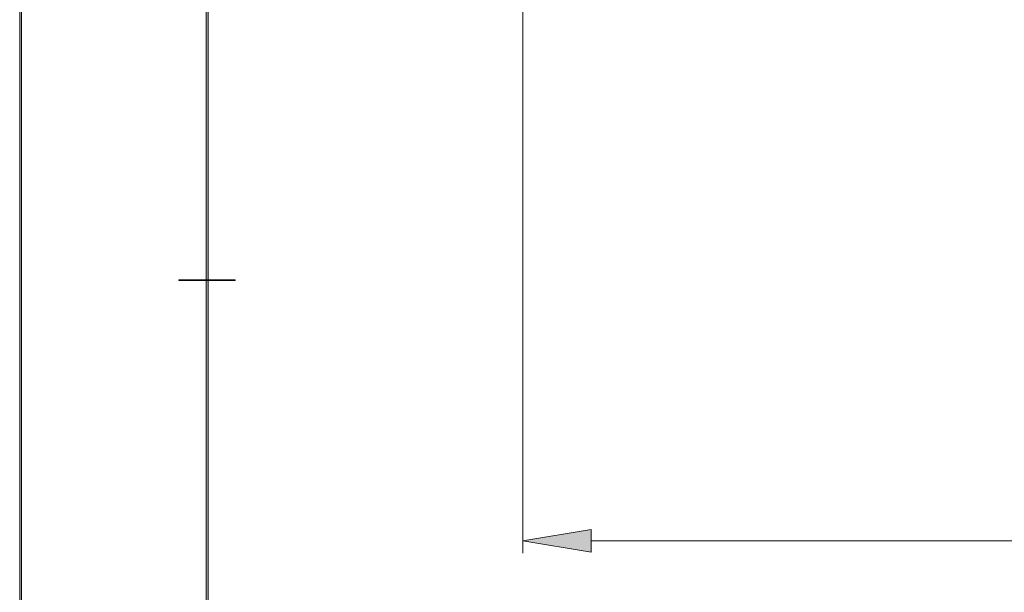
# Model space of a CAD drawing. Header units: inches. Extents: x 0.54 to 10.46, y 0.74 to 7.76.
# Tile 5 of 52: x 0.54 to 2.3, y 3.69 to 4.72. Entities that reach past the tile are written whole.
import ezdxf

# ---------------------------------------------------------------- set-up
doc = ezdxf.new("R2010")
doc.units = ezdxf.units.IN
doc.header["$MEASUREMENT"] = 0
doc.layers.add('BG', color=7, linetype='Continuous')
doc.layers.add('MCG-INT-4FT', color=7, linetype='Continuous')

# ---------------------------------------------------------------- blocks, each defined once
blk = doc.blocks.new('block 2')
at = {"layer": 'BG', "true_color": 0xffffff}
h = blk.add_hatch(color=7, dxfattribs=at)
h.dxf.hatch_style = 2
edge = h.paths.add_edge_path()
edge.add_spline(control_points=[(10.296, 0.9061), (10.296, 0.9061), (0.8711, 0.9061), (0.8711, 0.9061), (0.8702, 0.9061), (0.8694, 0.9069), (0.8694, 0.9079), (0.8694, 0.9079), (0.8694, 7.5922), (0.8694, 7.5922), (0.8694, 7.5931), (0.8702, 7.5939), (0.8711, 7.5939), (0.8711, 7.5939), (10.296, 7.5939), (10.296, 7.5939), (10.297, 7.5939), (10.2977, 7.5931), (10.2977, 7.5922), (10.2977, 7.5922), (10.2977, 0.9079), (10.2977, 0.9079), (10.2977, 0.9069), (10.297, 0.9061), (10.296, 0.9061)], knot_values=[0, 0, 0, 0, 1, 1, 1, 2, 2, 2, 3, 3, 3, 4, 4, 4, 5, 5, 5, 6, 6, 6, 7, 7, 7, 8, 8, 8, 8], degree=3, periodic=1)
h.paths.add_polyline_path([(0.8729, 0.9096), (10.2943, 0.9096), (10.2943, 7.5904), (0.8729, 7.5904)])
at = {"layer": 'BG', "lineweight": 0}
blk.add_lwpolyline([(0.8729, 0.9096), (10.2943, 0.9096), (10.2943, 7.5904), (0.8729, 7.5904), (0.8729, 0.9096)], dxfattribs=at)
blk.add_open_spline([(10.296, 0.9061), (10.296, 0.9061), (0.8711, 0.9061), (0.8711, 0.9061), (0.8702, 0.9061), (0.8694, 0.9069), (0.8694, 0.9079), (0.8694, 0.9079), (0.8694, 7.5922), (0.8694, 7.5922), (0.8694, 7.5931), (0.8702, 7.5939), (0.8711, 7.5939), (0.8711, 7.5939), (10.296, 7.5939), (10.296, 7.5939), (10.297, 7.5939), (10.2977, 7.5931), (10.2977, 7.5922), (10.2977, 7.5922), (10.2977, 0.9079), (10.2977, 0.9079), (10.2977, 0.9069), (10.297, 0.9061), (10.296, 0.9061)], degree=3, knots=[0, 0, 0, 0, 1, 1, 1, 2, 2, 2, 3, 3, 3, 4, 4, 4, 5, 5, 5, 6, 6, 6, 7, 7, 7, 8, 8, 8, 8], dxfattribs=at)
blk = doc.blocks.new('block 9')
at = {"layer": 'BG', "true_color": 0xffffff}
h = blk.add_hatch(color=7, dxfattribs=at)
h.dxf.hatch_style = 2
edge = h.paths.add_edge_path()
edge.add_spline(control_points=[(0.9213, 4.2493), (0.9213, 4.2493), (0.821, 4.2493), (0.821, 4.2493), (0.8206, 4.2493), (0.8203, 4.2496), (0.8203, 4.25), (0.8203, 4.2504), (0.8206, 4.2507), (0.821, 4.2507), (0.821, 4.2507), (0.9213, 4.2507), (0.9213, 4.2507), (0.9216, 4.2507), (0.9219, 4.2504), (0.9219, 4.25), (0.9219, 4.2496), (0.9216, 4.2493), (0.9213, 4.2493)], knot_values=[0, 0, 0, 0, 1, 1, 1, 2, 2, 2, 3, 3, 3, 4, 4, 4, 5, 5, 5, 6, 6, 6, 6], degree=3, periodic=1)
at = {"layer": 'BG', "lineweight": 0}
blk.add_open_spline([(0.9213, 4.2493), (0.9213, 4.2493), (0.821, 4.2493), (0.821, 4.2493), (0.8206, 4.2493), (0.8203, 4.2496), (0.8203, 4.25), (0.8203, 4.2504), (0.8206, 4.2507), (0.821, 4.2507), (0.821, 4.2507), (0.9213, 4.2507), (0.9213, 4.2507), (0.9216, 4.2507), (0.9219, 4.2504), (0.9219, 4.25), (0.9219, 4.2496), (0.9216, 4.2493), (0.9213, 4.2493)], degree=3, knots=[0, 0, 0, 0, 1, 1, 1, 2, 2, 2, 3, 3, 3, 4, 4, 4, 5, 5, 5, 6, 6, 6, 6], dxfattribs=at)
blk = doc.blocks.new('block 8')
at = {"layer": 'BG'}
blk.add_blockref('block 9', (0, 0), dxfattribs=at)
blk = doc.blocks.new('block 62')
at = {"layer": 'BG', "true_color": 0xffffff}
h = blk.add_hatch(color=7, dxfattribs=at)
h.dxf.hatch_style = 2
edge = h.paths.add_edge_path()
edge.add_spline(control_points=[(10.4631, 0.739), (10.4631, 0.739), (0.5369, 0.739), (0.5369, 0.739), (0.5359, 0.739), (0.5352, 0.7398), (0.5352, 0.7407), (0.5352, 0.7407), (0.5352, 7.7593), (0.5352, 7.7593), (0.5352, 7.7602), (0.5359, 7.761), (0.5369, 7.761), (0.5369, 7.761), (10.4631, 7.761), (10.4631, 7.761), (10.4641, 7.761), (10.4648, 7.7602), (10.4648, 7.7593), (10.4648, 7.7593), (10.4648, 0.7407), (10.4648, 0.7407), (10.4648, 0.7398), (10.4641, 0.739), (10.4631, 0.739)], knot_values=[0, 0, 0, 0, 1, 1, 1, 2, 2, 2, 3, 3, 3, 4, 4, 4, 5, 5, 5, 6, 6, 6, 7, 7, 7, 8, 8, 8, 8], degree=3, periodic=1)
h.paths.add_polyline_path([(0.5386, 0.7425), (10.4614, 0.7425), (10.4614, 7.7575), (0.5386, 7.7575)])
at = {"layer": 'BG', "lineweight": 0}
blk.add_lwpolyline([(0.5386, 0.7425), (10.4614, 0.7425), (10.4614, 7.7575), (0.5386, 7.7575), (0.5386, 0.7425)], dxfattribs=at)
blk.add_open_spline([(10.4631, 0.739), (10.4631, 0.739), (0.5369, 0.739), (0.5369, 0.739), (0.5359, 0.739), (0.5352, 0.7398), (0.5352, 0.7407), (0.5352, 0.7407), (0.5352, 7.7593), (0.5352, 7.7593), (0.5352, 7.7602), (0.5359, 7.761), (0.5369, 7.761), (0.5369, 7.761), (10.4631, 7.761), (10.4631, 7.761), (10.4641, 7.761), (10.4648, 7.7602), (10.4648, 7.7593), (10.4648, 7.7593), (10.4648, 0.7407), (10.4648, 0.7407), (10.4648, 0.7398), (10.4641, 0.739), (10.4631, 0.739)], degree=3, knots=[0, 0, 0, 0, 1, 1, 1, 2, 2, 2, 3, 3, 3, 4, 4, 4, 5, 5, 5, 6, 6, 6, 7, 7, 7, 8, 8, 8, 8], dxfattribs=at)
blk = doc.blocks.new('block 2015')
at = {"layer": 'MCG-INT-4FT', "color": 179, "lineweight": 5, "true_color": 0x231f20}
blk.add_lwpolyline([(1.4375, 4.9082), (1.4375, 3.7607)], dxfattribs=at)
blk = doc.blocks.new('block 2016')
at = {"layer": 'MCG-INT-4FT', "color": 179, "lineweight": 5, "true_color": 0x231f20}
blk.add_lwpolyline([(6.9158, 3.7826), (1.56, 3.7826)], dxfattribs=at)
blk = doc.blocks.new('block 2018')
at = {"layer": 'MCG-INT-4FT', "true_color": 0x231f20}
h = blk.add_hatch(color=179, dxfattribs=at)
h.dxf.hatch_style = 2
h.paths.add_polyline_path([(1.56, 3.803), (1.4375, 3.7826), (1.56, 3.7622)])
at = {"layer": 'MCG-INT-4FT', "lineweight": 0}
blk.add_lwpolyline([(1.56, 3.803), (1.4375, 3.7826), (1.56, 3.7622), (1.56, 3.803)], dxfattribs=at)
blk = doc.blocks.new('block 2048')
at = {"layer": 'MCG-INT-4FT', "color": 7, "lineweight": 5, "true_color": 0xffffff}
blk.add_lwpolyline([(1.4375, 3.7826), (1.4375, 3.7826)], dxfattribs=at)

msp = doc.modelspace()

# ---------------------------------------------------------------- block references
at = {"layer": 'BG'}
for name in ['block 62', 'block 2', 'block 8']:
    msp.add_blockref(name, (0, 0), dxfattribs=at)
at = {"layer": 'MCG-INT-4FT'}
for name in ['block 2015', 'block 2018', 'block 2048', 'block 2016']:
    msp.add_blockref(name, (0, 0), dxfattribs=at)

doc.saveas('drawing.dxf')
